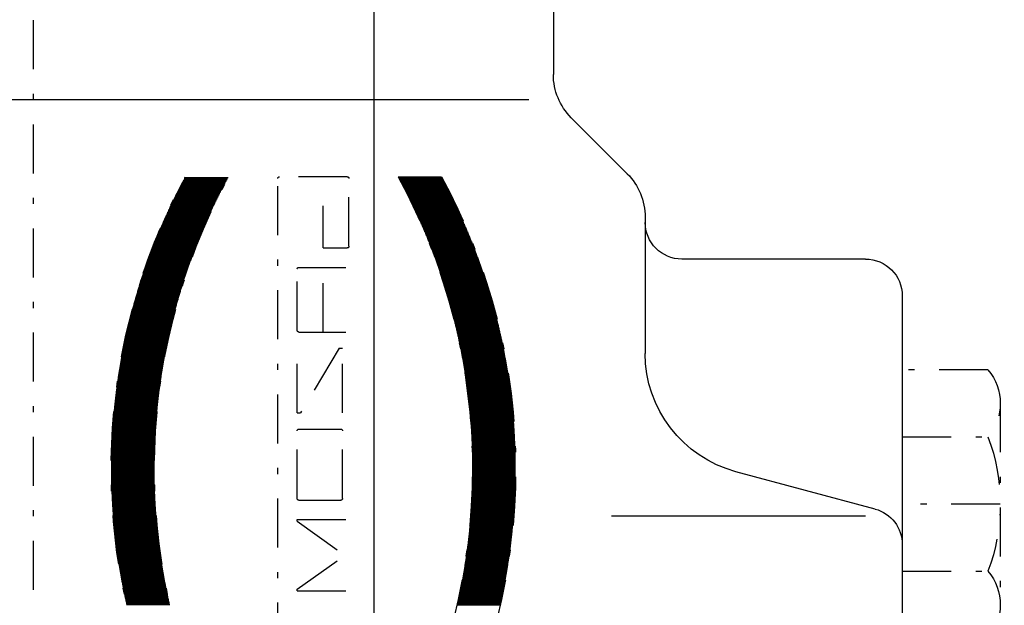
# Model space of a CAD drawing. Extents: x 34439 to 126910, y -74890 to 17912.
# Tile 36 of 256: x 95783 to 95823, y -56869 to -56845. Entities that reach past the tile are written whole.
import ezdxf

# ---------------------------------------------------------------- set-up
doc = ezdxf.new("R2010")
doc.units = 0
doc.header["$MEASUREMENT"] = 0
doc.linetypes.add('DASHDOT', pattern=[8.5, 4, -2, 0.5, -2])
doc.layers.add('gaz', color=1, linetype='Continuous', lineweight=30)
for name, color, linetype in [('LC-002-002-----0', 2, 'DASHDOT'), ('LC-007-002-----0', 1, 'Continuous'), ('LC-009-002-----0', 1, 'Continuous'), ('LC-010-002-----0', 1, 'Continuous')]:
    doc.layers.add(name, color=color, linetype=linetype)

# ---------------------------------------------------------------- blocks, each defined once
blk = doc.blocks.new('kdk dn40 pn50')
at = {"layer": 'LC-002-002-----0', "color": 3}
for p, q in [((-9.699, -9.972), (-9.699, -6.432)), ((-9.619, -9.969), (-9.619, -6.429)), ((-9.54, -9.965), (-9.54, -6.425)), ((-9.46, -9.962), (-9.46, -6.422)), ((-9.381, -9.959), (-9.381, -6.419)), ((-9.302, -9.956), (-9.302, -6.416)), ((-9.222, -9.953), (-9.222, -6.413)), ((-9.143, -9.95), (-9.143, -6.41)), ((-9.063, -9.947), (-9.063, -6.407)), ((-8.984, -9.944), (-8.984, -6.404)), ((-8.905, -9.942), (-8.905, -6.402)), ((-8.825, -9.94), (-8.825, -6.4)), ((-8.746, -9.937), (-8.746, -6.397)), ((-8.666, -9.935), (-8.666, -6.395)), ((-8.587, -9.933), (-8.587, -6.393)), ((-8.508, -9.931), (-8.508, -6.391)), ((-8.428, -9.93), (-8.428, -6.39)), ((-8.349, -9.928), (-8.349, -6.388)), ((-8.269, -9.927), (-8.269, -6.387)), ((-8.19, -9.925), (-8.19, -6.385)), ((-8.111, -9.924), (-8.111, -6.384)), ((-8.031, -9.923), (-8.031, -6.383)), ((-7.952, -9.922), (-7.952, -6.382)), ((-7.872, -9.921), (-7.872, -6.381)), ((-7.793, -9.921), (-7.793, -6.381)), ((-7.713, -9.92), (-7.713, -6.38)), ((-7.634, -9.92), (-7.634, -6.38)), ((-7.555, -9.919), (-7.555, -6.379)), ((-7.475, -9.919), (-7.475, -6.379)), ((-7.396, -9.919), (-7.396, -6.379)), ((-7.316, -9.919), (-7.316, -6.379)), ((-7.237, -9.919), (-7.237, -6.379)), ((-7.158, -9.92), (-7.158, -6.38)), ((-7.078, -9.92), (-7.078, -6.38)), ((-6.999, -9.921), (-6.999, -6.381)), ((-6.919, -9.921), (-6.919, -6.381)), ((-6.84, -9.922), (-6.84, -6.382)), ((-6.761, -9.923), (-6.761, -6.383)), ((-6.681, -9.924), (-6.681, -6.384)), ((-6.602, -9.925), (-6.602, -6.385)), ((-6.522, -9.927), (-6.522, -6.387)), ((-6.443, -9.928), (-6.443, -6.388)), ((-6.364, -9.93), (-6.364, -6.39)), ((-6.284, -9.931), (-6.284, -6.391)), ((-6.205, -9.933), (-6.205, -6.393)), ((-6.125, -9.935), (-6.125, -6.395)), ((-6.046, -9.937), (-6.046, -6.397)), ((-5.967, -9.94), (-5.967, -6.4)), ((-5.887, -9.942), (-5.887, -6.402)), ((-5.808, -9.944), (-5.808, -6.404)), ((-5.728, -9.947), (-5.728, -6.407)), ((-5.649, -9.95), (-5.649, -6.41)), ((-5.569, -9.953), (-5.569, -6.413)), ((-5.49, -9.956), (-5.49, -6.416)), ((-5.411, -9.959), (-5.411, -6.419)), ((-5.331, -9.962), (-5.331, -6.422)), ((-5.252, -9.965), (-5.252, -6.425)), ((-5.172, -9.969), (-5.172, -6.429)), ((-5.093, -9.972), (-5.093, -6.432)), ((-16.607, -10.777), (-16.607, -7.237)), ((-16.528, -10.763), (-16.528, -7.223)), ((-16.448, -10.748), (-16.448, -7.208)), ((-16.369, -10.733), (-16.369, -7.193)), ((-16.289, -10.719), (-16.289, -7.179)), ((-16.21, -10.704), (-16.21, -7.164)), ((-16.131, -10.69), (-16.131, -7.15)), ((-16.051, -10.676), (-16.051, -7.136)), ((-15.972, -10.662), (-15.972, -7.122)), ((-15.892, -10.648), (-15.892, -7.108)), ((-15.813, -10.635), (-15.813, -7.095)), ((-15.734, -10.621), (-15.734, -7.081)), ((-15.654, -10.608), (-15.654, -7.068)), ((-15.575, -10.595), (-15.575, -7.055)), ((-15.495, -10.581), (-15.495, -7.041)), ((-15.416, -10.568), (-15.416, -7.028)), ((-15.337, -10.556), (-15.337, -7.016)), ((-15.257, -10.543), (-15.257, -7.003)), ((-15.178, -10.53), (-15.178, -6.99)), ((-15.098, -10.518), (-15.098, -6.978)), ((-15.019, -10.505), (-15.019, -6.965)), ((-14.94, -10.493), (-14.94, -6.953)), ((-14.86, -10.481), (-14.86, -6.941)), ((-14.781, -10.469), (-14.781, -6.929)), ((-14.701, -10.457), (-14.701, -6.917)), ((-14.622, -10.446), (-14.622, -6.906)), ((-14.543, -10.434), (-14.543, -6.894)), ((-14.463, -10.423), (-14.463, -6.883)), ((-14.384, -10.411), (-14.384, -6.871)), ((-14.304, -10.4), (-14.304, -6.86)), ((-14.225, -10.389), (-14.225, -6.849)), ((-14.145, -10.378), (-14.145, -6.838)), ((-14.066, -10.367), (-14.066, -6.827)), ((-13.987, -10.357), (-13.987, -6.817)), ((-13.907, -10.346), (-13.907, -6.806)), ((-13.828, -10.336), (-13.828, -6.796)), ((-13.748, -10.325), (-13.748, -6.785)), ((-13.669, -10.315), (-13.669, -6.775)), ((-13.59, -10.305), (-13.59, -6.765)), ((-13.51, -10.295), (-13.51, -6.755)), ((-13.431, -10.286), (-13.431, -6.746)), ((-13.351, -10.276), (-13.351, -6.736)), ((-13.272, -10.267), (-13.272, -6.727)), ((-13.193, -10.257), (-13.193, -6.717)), ((-13.113, -10.248), (-13.113, -6.708)), ((-13.034, -10.239), (-13.034, -6.699)), ((-12.954, -10.23), (-12.954, -6.69)), ((-12.875, -10.221), (-12.875, -6.681)), ((-12.796, -10.212), (-12.796, -6.672)), ((-12.716, -10.204), (-12.716, -6.664)), ((-12.637, -10.195), (-12.637, -6.655)), ((-12.557, -10.187), (-12.557, -6.647)), ((-12.478, -10.179), (-12.478, -6.639)), ((-12.399, -10.171), (-12.399, -6.631)), ((-12.319, -10.163), (-12.319, -6.623)), ((-12.24, -10.155), (-12.24, -6.615)), ((-12.16, -10.147), (-12.16, -6.607)), ((-12.081, -10.14), (-12.081, -6.6)), ((-12.001, -10.132), (-12.001, -6.592)), ((-11.922, -10.125), (-11.922, -6.585)), ((-11.843, -10.118), (-11.843, -6.578)), ((-11.763, -10.111), (-11.763, -6.571)), ((-11.684, -10.104), (-11.684, -6.564)), ((-11.604, -10.097), (-11.604, -6.557)), ((-11.525, -10.09), (-11.525, -6.55)), ((-11.446, -10.084), (-11.446, -6.544)), ((-11.366, -10.077), (-11.366, -6.537)), ((-11.287, -10.071), (-11.287, -6.531)), ((-11.207, -10.065), (-11.207, -6.525)), ((-11.128, -10.059), (-11.128, -6.519)), ((-11.049, -10.053), (-11.049, -6.513)), ((-10.969, -10.047), (-10.969, -6.507)), ((-10.89, -10.042), (-10.89, -6.502)), ((-10.81, -10.036), (-10.81, -6.496)), ((-10.731, -10.031), (-10.731, -6.491)), ((-10.652, -10.026), (-10.652, -6.486)), ((-10.572, -10.02), (-10.572, -6.48)), ((-10.493, -10.015), (-10.493, -6.475)), ((-10.413, -10.01), (-10.413, -6.47)), ((-10.334, -10.006), (-10.334, -6.466)), ((-10.255, -10.001), (-10.255, -6.461)), ((-10.175, -9.997), (-10.175, -6.457)), ((-10.096, -9.992), (-10.096, -6.452)), ((-10.016, -9.988), (-10.016, -6.448)), ((-9.937, -9.984), (-9.937, -6.444)), ((-9.857, -9.98), (-9.857, -6.44)), ((-9.778, -9.976), (-9.778, -6.436)), ((-5.014, -9.976), (-5.014, -6.436)), ((-4.934, -9.98), (-4.934, -6.44)), ((-4.855, -9.984), (-4.855, -6.444)), ((-4.775, -9.988), (-4.775, -6.448)), ((-4.696, -9.992), (-4.696, -6.452)), ((-4.617, -9.997), (-4.617, -6.457)), ((-4.537, -10.001), (-4.537, -6.461)), ((-4.458, -10.006), (-4.458, -6.466)), ((-4.378, -10.01), (-4.378, -6.47)), ((-4.299, -10.015), (-4.299, -6.475)), ((-4.22, -10.02), (-4.22, -6.48)), ((-4.14, -10.026), (-4.14, -6.486)), ((-4.061, -10.031), (-4.061, -6.491)), ((-3.981, -10.036), (-3.981, -6.496)), ((-3.902, -10.042), (-3.902, -6.502)), ((-3.823, -10.047), (-3.823, -6.507)), ((-3.743, -10.053), (-3.743, -6.513)), ((-3.664, -10.059), (-3.664, -6.519)), ((-3.584, -10.065), (-3.584, -6.525)), ((-3.505, -10.071), (-3.505, -6.531)), ((-3.425, -10.077), (-3.425, -6.537)), ((-3.346, -10.084), (-3.346, -6.544)), ((-3.267, -10.09), (-3.267, -6.55)), ((-3.187, -10.097), (-3.187, -6.557)), ((-3.108, -10.104), (-3.108, -6.564)), ((-3.028, -10.111), (-3.028, -6.571)), ((-2.949, -10.118), (-2.949, -6.578)), ((-2.87, -10.125), (-2.87, -6.585)), ((-2.79, -10.132), (-2.79, -6.592)), ((-2.711, -10.14), (-2.711, -6.6)), ((-2.631, -10.147), (-2.631, -6.607)), ((-2.552, -10.155), (-2.552, -6.615)), ((-2.473, -10.163), (-2.473, -6.623)), ((-2.393, -10.171), (-2.393, -6.631)), ((-2.314, -10.179), (-2.314, -6.639)), ((-2.234, -10.187), (-2.234, -6.647)), ((-2.155, -10.195), (-2.155, -6.655)), ((-2.076, -10.204), (-2.076, -6.664)), ((-1.996, -10.212), (-1.996, -6.672)), ((-1.917, -10.221), (-1.917, -6.681)), ((-1.837, -10.23), (-1.837, -6.69)), ((-1.758, -10.239), (-1.758, -6.699)), ((-1.679, -10.248), (-1.679, -6.708)), ((-1.599, -10.257), (-1.599, -6.717)), ((-1.52, -10.267), (-1.52, -6.727)), ((-1.44, -10.276), (-1.44, -6.736)), ((-1.361, -10.286), (-1.361, -6.746)), ((-1.281, -10.295), (-1.281, -6.755)), ((-1.202, -10.305), (-1.202, -6.765)), ((-1.123, -10.315), (-1.123, -6.775)), ((-1.043, -10.325), (-1.043, -6.785)), ((-0.964, -10.336), (-0.964, -6.796)), ((-0.884, -10.346), (-0.884, -6.806)), ((-0.805, -10.357), (-0.805, -6.817)), ((-0.726, -10.367), (-0.726, -6.827)), ((-0.646, -10.378), (-0.646, -6.838)), ((-0.567, -10.389), (-0.567, -6.849)), ((-0.487, -10.4), (-0.487, -6.86)), ((-0.408, -10.411), (-0.408, -6.871)), ((-0.329, -10.423), (-0.329, -6.883)), ((-0.249, -10.434), (-0.249, -6.894)), ((-0.17, -10.446), (-0.17, -6.906)), ((-0.09, -10.457), (-0.09, -6.917)), ((-0.011, -10.469), (-0.011, -6.929)), ((0.068, -10.481), (0.068, -6.941)), ((0.148, -10.493), (0.148, -6.953)), ((0.227, -10.505), (0.227, -6.965)), ((0.307, -10.518), (0.307, -6.978)), ((0.386, -10.53), (0.386, -6.99)), ((0.465, -10.543), (0.465, -7.003)), ((0.545, -10.556), (0.545, -7.016)), ((0.624, -10.568), (0.624, -7.028)), ((0.704, -10.581), (0.704, -7.041)), ((0.783, -10.595), (0.783, -7.055)), ((0.863, -10.608), (0.863, -7.068)), ((0.942, -10.621), (0.942, -7.081)), ((1.021, -10.635), (1.021, -7.095)), ((1.101, -10.648), (1.101, -7.108)), ((1.18, -10.662), (1.18, -7.122)), ((1.26, -10.676), (1.26, -7.136)), ((1.339, -10.69), (1.339, -7.15)), ((1.418, -10.704), (1.418, -7.164)), ((1.498, -10.719), (1.498, -7.179)), ((1.577, -10.733), (1.577, -7.193)), ((1.657, -10.748), (1.657, -7.208)), ((1.736, -10.763), (1.736, -7.223)), ((1.815, -10.777), (1.815, -7.237)), ((-20.101, -11.565), (-20.101, -8.025)), ((-20.022, -11.544), (-20.022, -8.004)), ((-19.942, -11.524), (-19.942, -7.984)), ((-19.863, -11.503), (-19.863, -7.963)), ((-19.783, -11.483), (-19.783, -7.943)), ((-19.704, -11.462), (-19.704, -7.922)), ((-19.625, -11.442), (-19.625, -7.902)), ((-19.545, -11.422), (-19.545, -7.882)), ((-19.466, -11.402), (-19.466, -7.862)), ((-19.386, -11.383), (-19.386, -7.843)), ((-19.307, -11.363), (-19.307, -7.823)), ((-19.228, -11.343), (-19.228, -7.803)), ((-19.148, -11.324), (-19.148, -7.784)), ((-19.069, -11.305), (-19.069, -7.765)), ((-18.989, -11.286), (-18.989, -7.746)), ((-18.91, -11.267), (-18.91, -7.727)), ((-18.831, -11.248), (-18.831, -7.708)), ((-18.751, -11.23), (-18.751, -7.69)), ((-18.672, -11.211), (-18.672, -7.671)), ((-18.592, -11.193), (-18.592, -7.653)), ((-18.513, -11.174), (-18.513, -7.634)), ((-18.433, -11.156), (-18.433, -7.616)), ((-18.354, -11.138), (-18.354, -7.598)), ((-18.275, -11.121), (-18.275, -7.581)), ((-18.195, -11.103), (-18.195, -7.563)), ((-18.116, -11.085), (-18.116, -7.545)), ((-18.036, -11.068), (-18.036, -7.528)), ((-17.957, -11.051), (-17.957, -7.511)), ((-17.878, -11.033), (-17.878, -7.493)), ((-17.798, -11.016), (-17.798, -7.476)), ((-17.719, -11), (-17.719, -7.46)), ((-17.639, -10.983), (-17.639, -7.443)), ((-17.56, -10.966), (-17.56, -7.426)), ((-17.481, -10.95), (-17.481, -7.41)), ((-17.401, -10.933), (-17.401, -7.393)), ((-17.322, -10.917), (-17.322, -7.377)), ((-17.242, -10.901), (-17.242, -7.361)), ((-17.163, -10.885), (-17.163, -7.345)), ((-17.084, -10.869), (-17.084, -7.329)), ((-17.004, -10.854), (-17.004, -7.314)), ((-16.925, -10.838), (-16.925, -7.298)), ((-16.845, -10.823), (-16.845, -7.283)), ((-16.766, -10.808), (-16.766, -7.268)), ((-16.687, -10.792), (-16.687, -7.252)), ((1.895, -10.792), (1.895, -7.252)), ((1.974, -10.808), (1.974, -7.268)), ((2.054, -10.823), (2.054, -7.283)), ((2.133, -10.838), (2.133, -7.298)), ((2.212, -10.854), (2.212, -7.314)), ((2.292, -10.869), (2.292, -7.329)), ((2.371, -10.885), (2.371, -7.345)), ((2.451, -10.901), (2.451, -7.361)), ((2.53, -10.917), (2.53, -7.377)), ((2.61, -10.933), (2.61, -7.393)), ((2.689, -10.95), (2.689, -7.41)), ((2.768, -10.966), (2.768, -7.426)), ((2.848, -10.983), (2.848, -7.443)), ((2.927, -11), (2.927, -7.46)), ((3.007, -11.016), (3.007, -7.476)), ((3.086, -11.033), (3.086, -7.493)), ((3.165, -11.051), (3.165, -7.511)), ((3.245, -11.068), (3.245, -7.528)), ((3.324, -11.085), (3.324, -7.545)), ((3.404, -11.103), (3.404, -7.563)), ((3.483, -11.121), (3.483, -7.581)), ((3.562, -11.138), (3.562, -7.598)), ((3.642, -11.156), (3.642, -7.616)), ((3.721, -11.174), (3.721, -7.634)), ((-22.88, -12.385), (-22.88, -8.845)), ((-22.801, -12.359), (-22.801, -8.819)), ((-22.721, -12.333), (-22.721, -8.793)), ((-22.642, -12.308), (-22.642, -8.768)), ((-22.563, -12.282), (-22.563, -8.742)), ((-22.483, -12.257), (-22.483, -8.717)), ((-22.404, -12.232), (-22.404, -8.692)), ((-22.324, -12.207), (-22.324, -8.667)), ((-22.245, -12.182), (-22.245, -8.642)), ((-22.166, -12.157), (-22.166, -8.617)), ((-22.086, -12.133), (-22.086, -8.593)), ((-22.007, -12.108), (-22.007, -8.568)), ((-21.927, -12.084), (-21.927, -8.544)), ((-21.848, -12.06), (-21.848, -8.52)), ((-21.769, -12.036), (-21.769, -8.496)), ((-21.689, -12.012), (-21.689, -8.472)), ((-21.61, -11.988), (-21.61, -8.448)), ((-21.53, -11.965), (-21.53, -8.425)), ((-21.451, -11.941), (-21.451, -8.401)), ((-21.372, -11.918), (-21.372, -8.378)), ((-21.292, -11.895), (-21.292, -8.355)), ((-21.213, -11.872), (-21.213, -8.332)), ((-21.133, -11.849), (-21.133, -8.309)), ((-21.054, -11.827), (-21.054, -8.287)), ((-20.975, -11.804), (-20.975, -8.264)), ((-20.895, -11.782), (-20.895, -8.242)), ((-20.816, -11.759), (-20.816, -8.219)), ((-20.736, -11.737), (-20.736, -8.197)), ((-20.657, -11.715), (-20.657, -8.175)), ((-20.577, -11.693), (-20.577, -8.153)), ((-20.498, -11.672), (-20.498, -8.132)), ((-20.419, -11.65), (-20.419, -8.11)), ((-20.339, -11.629), (-20.339, -8.089)), ((-20.26, -11.607), (-20.26, -8.067)), ((-20.18, -11.586), (-20.18, -8.046)), ((-25.104, -13.17), (-25.104, -9.63)), ((-25.024, -13.14), (-25.024, -9.6)), ((-24.945, -13.11), (-24.945, -9.57)), ((-24.865, -13.08), (-24.865, -9.54)), ((-24.786, -13.051), (-24.786, -9.511)), ((-24.707, -13.021), (-24.707, -9.481)), ((-24.627, -12.992), (-24.627, -9.452)), ((-24.548, -12.963), (-24.548, -9.423)), ((-24.468, -12.934), (-24.468, -9.394)), ((-24.389, -12.905), (-24.389, -9.365)), ((-24.31, -12.876), (-24.31, -9.336)), ((-24.23, -12.847), (-24.23, -9.307)), ((-24.151, -12.819), (-24.151, -9.279)), ((-24.071, -12.791), (-24.071, -9.251)), ((-23.992, -12.763), (-23.992, -9.223)), ((-23.913, -12.735), (-23.913, -9.195)), ((-23.833, -12.707), (-23.833, -9.167)), ((-23.754, -12.679), (-23.754, -9.139)), ((-23.674, -12.652), (-23.674, -9.112)), ((-23.595, -12.624), (-23.595, -9.084)), ((-23.516, -12.597), (-23.516, -9.057)), ((-23.436, -12.57), (-23.436, -9.03)), ((-23.357, -12.543), (-23.357, -9.003)), ((-23.277, -12.516), (-23.277, -8.976)), ((-23.198, -12.49), (-23.198, -8.95)), ((-23.119, -12.463), (-23.119, -8.923)), ((-23.039, -12.437), (-23.039, -8.897)), ((-22.96, -12.411), (-22.96, -8.871)), ((-27.089, -13.974), (-27.089, -10.434)), ((-27.01, -13.939), (-27.01, -10.399)), ((-26.93, -13.906), (-26.93, -10.366)), ((-26.851, -13.872), (-26.851, -10.332)), ((-26.771, -13.838), (-26.771, -10.298)), ((-26.692, -13.805), (-26.692, -10.265)), ((-26.612, -13.772), (-26.612, -10.232)), ((-26.533, -13.738), (-26.533, -10.198)), ((-26.454, -13.706), (-26.454, -10.166)), ((-26.374, -13.673), (-26.374, -10.133)), ((-26.295, -13.64), (-26.295, -10.1)), ((-26.215, -13.608), (-26.215, -10.068)), ((-26.136, -13.575), (-26.136, -10.035)), ((-26.057, -13.543), (-26.057, -10.003)), ((-25.977, -13.511), (-25.977, -9.971)), ((-25.898, -13.48), (-25.898, -9.94)), ((-25.818, -13.448), (-25.818, -9.908)), ((-25.739, -13.416), (-25.739, -9.876)), ((-25.66, -13.385), (-25.66, -9.845)), ((-25.58, -13.354), (-25.58, -9.814)), ((-25.501, -13.323), (-25.501, -9.783)), ((-25.421, -13.292), (-25.421, -9.752)), ((-25.342, -13.261), (-25.342, -9.721)), ((-25.263, -13.231), (-25.263, -9.691)), ((-25.183, -13.2), (-25.183, -9.66)), ((-28.836, -14.765), (-28.836, -11.225)), ((-28.756, -14.727), (-28.756, -11.187)), ((-28.677, -14.69), (-28.677, -11.15)), ((-28.598, -14.652), (-28.598, -11.112)), ((-28.518, -14.615), (-28.518, -11.075)), ((-28.439, -14.578), (-28.439, -11.038)), ((-28.359, -14.541), (-28.359, -11.001)), ((-28.28, -14.504), (-28.28, -10.964)), ((-28.201, -14.468), (-28.201, -10.928)), ((-28.121, -14.431), (-28.121, -10.891)), ((-28.042, -14.395), (-28.042, -10.855)), ((-27.962, -14.359), (-27.962, -10.819)), ((-27.883, -14.323), (-27.883, -10.783)), ((-27.804, -14.287), (-27.804, -10.747)), ((-27.724, -14.252), (-27.724, -10.712)), ((-27.645, -14.217), (-27.645, -10.677)), ((-27.565, -14.181), (-27.565, -10.641)), ((-27.486, -14.146), (-27.486, -10.606)), ((-27.407, -14.111), (-27.407, -10.571)), ((-27.327, -14.077), (-27.327, -10.537)), ((-27.248, -14.042), (-27.248, -10.502)), ((-27.168, -14.008), (-27.168, -10.468)), ((-30.503, -15.598), (-30.503, -12.058)), ((-30.424, -15.556), (-30.424, -12.016)), ((-30.345, -15.515), (-30.345, -11.975)), ((-30.265, -15.474), (-30.265, -11.934)), ((-30.186, -15.433), (-30.186, -11.893)), ((-30.106, -15.392), (-30.106, -11.852)), ((-30.027, -15.352), (-30.027, -11.812)), ((-29.948, -15.311), (-29.948, -11.771)), ((-29.868, -15.271), (-29.868, -11.731)), ((-29.789, -15.231), (-29.789, -11.691)), ((-29.709, -15.191), (-29.709, -11.651)), ((-29.63, -15.152), (-29.63, -11.612)), ((-29.551, -15.112), (-29.551, -11.572)), ((-29.471, -15.073), (-29.471, -11.533)), ((-29.392, -15.034), (-29.392, -11.494)), ((-29.312, -14.995), (-29.312, -11.455)), ((-29.233, -14.956), (-29.233, -11.416)), ((-29.154, -14.918), (-29.154, -11.378)), ((-29.074, -14.879), (-29.074, -11.339)), ((-28.995, -14.841), (-28.995, -11.301)), ((-28.915, -14.803), (-28.915, -11.263)), ((-31.139, -15.936), (-31.139, -12.396)), ((-31.059, -15.893), (-31.059, -12.353)), ((-30.98, -15.85), (-30.98, -12.31)), ((-30.9, -15.808), (-30.9, -12.268)), ((-30.821, -15.765), (-30.821, -12.225)), ((-30.742, -15.723), (-30.742, -12.183)), ((-30.662, -15.681), (-30.662, -12.141)), ((-30.583, -15.639), (-30.583, -12.099)), ((16.047, -19.995), (-31.085, -19.995)), ((-31.218, -25.671), (-31.218, -20.128)), ((-23.825, -21.713), (-23.825, -25.54)), ((-18.677, -21.579), (-23.691, -21.579)), ((-18.544, -21.713), (-18.544, -25.54)), ((-11.942, -21.579), (-17.223, -21.579)), ((-11.942, -21.579), (-11.942, -21.843)), ((-10.622, -21.713), (-10.622, -25.143)), ((-4.946, -21.579), (-10.489, -21.579)), ((-4.813, -21.713), (-4.813, -25.143)), ((-3.101, -21.579), (-3.229, -21.579)), ((-3.229, -21.579), (-3.229, -25.54)), ((-3.101, -21.579), (-0.324, -25.466)), ((2.452, -21.579), (-0.324, -25.466)), ((2.58, -21.579), (2.452, -21.579)), ((2.58, -21.579), (2.58, -25.54)), ((-17.223, -25.012), (-11.942, -21.843)), ((-25.409, -23.692), (-28.842, -23.692)), ((-25.409, -23.692), (-25.409, -25.671)), ((-18.544, -23.692), (-23.825, -23.692)), ((-17.223, -25.012), (-17.223, -25.276)), ((-11.942, -25.276), (-17.223, -25.276)), ((-4.946, -25.276), (-10.489, -25.276)), ((-25.542, -25.804), (-31.085, -25.804)), ((-31.218, -29.82), (-31.218, -33.36)), ((-31.139, -29.863), (-31.139, -33.403)), ((-31.059, -29.906), (-31.059, -33.446)), ((-30.98, -29.949), (-30.98, -33.489)), ((-30.9, -29.991), (-30.9, -33.531)), ((-30.821, -30.034), (-30.821, -33.574)), ((-30.742, -30.076), (-30.742, -33.616)), ((-30.662, -30.118), (-30.662, -33.658)), ((-30.583, -30.16), (-30.583, -33.7)), ((-30.503, -30.201), (-30.503, -33.741)), ((-30.424, -30.243), (-30.424, -33.783)), ((-30.345, -30.284), (-30.345, -33.824)), ((-30.265, -30.325), (-30.265, -33.865)), ((-30.186, -30.366), (-30.186, -33.906)), ((-30.106, -30.407), (-30.106, -33.947)), ((-30.027, -30.447), (-30.027, -33.987)), ((-29.948, -30.488), (-29.948, -34.028)), ((-29.868, -30.528), (-29.868, -34.068)), ((-29.789, -30.568), (-29.789, -34.108)), ((-29.709, -30.608), (-29.709, -34.148)), ((-29.63, -30.647), (-29.63, -34.187)), ((-29.551, -30.687), (-29.551, -34.227)), ((-29.471, -30.726), (-29.471, -34.266)), ((-29.392, -30.765), (-29.392, -34.305)), ((-29.312, -30.804), (-29.312, -34.344)), ((-29.233, -30.843), (-29.233, -34.383)), ((-29.154, -30.882), (-29.154, -34.422)), ((-29.074, -30.92), (-29.074, -34.46)), ((-28.995, -30.958), (-28.995, -34.498)), ((-28.915, -30.996), (-28.915, -34.536)), ((-28.836, -31.034), (-28.836, -34.574)), ((-28.756, -31.072), (-28.756, -34.612)), ((-28.677, -31.11), (-28.677, -34.65)), ((-28.598, -31.147), (-28.598, -34.687)), ((-28.518, -31.184), (-28.518, -34.724)), ((-28.439, -31.221), (-28.439, -34.761)), ((-28.359, -31.258), (-28.359, -34.798)), ((-28.28, -31.295), (-28.28, -34.835)), ((-28.201, -31.331), (-28.201, -34.871)), ((-28.121, -31.368), (-28.121, -34.908)), ((-28.042, -31.404), (-28.042, -34.944)), ((-27.962, -31.44), (-27.962, -34.98)), ((-27.883, -31.476), (-27.883, -35.016)), ((-27.804, -31.512), (-27.804, -35.052)), ((-27.724, -31.547), (-27.724, -35.087)), ((-27.645, -31.583), (-27.645, -35.123)), ((-27.565, -31.618), (-27.565, -35.158)), ((-27.486, -31.653), (-27.486, -35.193)), ((-27.407, -31.688), (-27.407, -35.228)), ((-27.327, -31.722), (-27.327, -35.262)), ((-27.248, -31.757), (-27.248, -35.297)), ((-27.168, -31.791), (-27.168, -35.331)), ((-27.089, -31.826), (-27.089, -35.366)), ((-27.01, -31.86), (-27.01, -35.4)), ((-26.93, -31.894), (-26.93, -35.434)), ((-26.851, -31.927), (-26.851, -35.467)), ((-26.771, -31.961), (-26.771, -35.501)), ((-26.692, -31.994), (-26.692, -35.534)), ((-26.612, -32.028), (-26.612, -35.568)), ((-26.533, -32.061), (-26.533, -35.601)), ((-26.454, -32.094), (-26.454, -35.634)), ((-26.374, -32.126), (-26.374, -35.666)), ((-26.295, -32.159), (-26.295, -35.699)), ((-26.215, -32.191), (-26.215, -35.731)), ((-26.136, -32.224), (-26.136, -35.764)), ((-26.057, -32.256), (-26.057, -35.796)), ((-25.977, -32.288), (-25.977, -35.828)), ((-25.898, -32.32), (-25.898, -35.86)), ((-25.818, -32.351), (-25.818, -35.891)), ((-25.739, -32.383), (-25.739, -35.923)), ((-25.66, -32.414), (-25.66, -35.954)), ((-25.58, -32.445), (-25.58, -35.985)), ((-25.501, -32.476), (-25.501, -36.016)), ((-25.421, -32.507), (-25.421, -36.047)), ((-25.342, -32.538), (-25.342, -36.078)), ((-25.263, -32.568), (-25.263, -36.108)), ((-25.183, -32.599), (-25.183, -36.139)), ((-25.104, -32.629), (-25.104, -36.169)), ((-25.024, -32.659), (-25.024, -36.199)), ((-24.945, -32.689), (-24.945, -36.229)), ((-24.865, -32.719), (-24.865, -36.259)), ((-24.786, -32.749), (-24.786, -36.289)), ((-24.707, -32.778), (-24.707, -36.318)), ((-24.627, -32.807), (-24.627, -36.347)), ((-24.548, -32.837), (-24.548, -36.377)), ((-24.468, -32.866), (-24.468, -36.406)), ((-24.389, -32.894), (-24.389, -36.434)), ((-24.31, -32.923), (-24.31, -36.463)), ((-24.23, -32.952), (-24.23, -36.492)), ((-24.151, -32.98), (-24.151, -36.52)), ((-24.071, -33.008), (-24.071, -36.548)), ((-23.992, -33.036), (-23.992, -36.576)), ((-23.913, -33.064), (-23.913, -36.604)), ((-23.833, -33.092), (-23.833, -36.632)), ((-23.754, -33.12), (-23.754, -36.66)), ((-23.674, -33.147), (-23.674, -36.687)), ((-23.595, -33.175), (-23.595, -36.715)), ((-23.516, -33.202), (-23.516, -36.742)), ((-23.436, -33.229), (-23.436, -36.769)), ((-23.357, -33.256), (-23.357, -36.796)), ((-23.277, -33.283), (-23.277, -36.823)), ((-23.198, -33.309), (-23.198, -36.849)), ((-23.119, -33.336), (-23.119, -36.876)), ((-23.039, -33.362), (-23.039, -36.902)), ((-22.96, -33.388), (-22.96, -36.928)), ((-22.88, -33.414), (-22.88, -36.954)), ((-22.801, -33.44), (-22.801, -36.98)), ((-22.721, -33.466), (-22.721, -37.006)), ((-22.642, -33.491), (-22.642, -37.031)), ((-22.563, -33.517), (-22.563, -37.057)), ((-22.483, -33.542), (-22.483, -37.082)), ((-22.404, -33.567), (-22.404, -37.107)), ((-22.324, -33.592), (-22.324, -37.132)), ((-22.245, -33.617), (-22.245, -37.157)), ((-22.166, -33.642), (-22.166, -37.182)), ((-22.086, -33.666), (-22.086, -37.206)), ((-22.007, -33.691), (-22.007, -37.231)), ((-21.927, -33.715), (-21.927, -37.255)), ((-21.848, -33.739), (-21.848, -37.279)), ((-21.769, -33.763), (-21.769, -37.303)), ((-21.689, -33.787), (-21.689, -37.327)), ((-21.61, -33.811), (-21.61, -37.351)), ((-21.53, -33.834), (-21.53, -37.374)), ((-21.451, -33.858), (-21.451, -37.398)), ((-21.372, -33.881), (-21.372, -37.421)), ((-21.292, -33.904), (-21.292, -37.444)), ((-21.213, -33.927), (-21.213, -37.467)), ((-21.133, -33.95), (-21.133, -37.49)), ((-21.054, -33.973), (-21.054, -37.513)), ((-20.975, -33.995), (-20.975, -37.535)), ((-20.895, -34.018), (-20.895, -37.558)), ((-20.816, -34.04), (-20.816, -37.58)), ((-20.736, -34.062), (-20.736, -37.602)), ((-20.657, -34.084), (-20.657, -37.624)), ((-20.577, -34.106), (-20.577, -37.646)), ((-20.498, -34.127), (-20.498, -37.667)), ((-20.419, -34.149), (-20.419, -37.689)), ((-20.339, -34.17), (-20.339, -37.71)), ((-20.26, -34.192), (-20.26, -37.732)), ((-20.18, -34.213), (-20.18, -37.753)), ((-20.101, -34.234), (-20.101, -37.774)), ((-20.022, -34.255), (-20.022, -37.795)), ((-19.942, -34.275), (-19.942, -37.815)), ((-19.863, -34.296), (-19.863, -37.836)), ((-19.783, -34.316), (-19.783, -37.856)), ((-19.704, -34.337), (-19.704, -37.877)), ((-19.625, -34.357), (-19.625, -37.897)), ((-19.545, -34.377), (-19.545, -37.917)), ((-19.466, -34.397), (-19.466, -37.937)), ((-19.386, -34.417), (-19.386, -37.957)), ((-19.307, -34.436), (-19.307, -37.976)), ((-19.228, -34.456), (-19.228, -37.996)), ((-19.148, -34.475), (-19.148, -38.015)), ((-19.069, -34.494), (-19.069, -38.034)), ((-18.989, -34.513), (-18.989, -38.053)), ((-18.91, -34.532), (-18.91, -38.072)), ((-18.831, -34.551), (-18.831, -38.091)), ((-18.751, -34.57), (-18.751, -38.11)), ((-18.672, -34.588), (-18.672, -38.128)), ((-18.592, -34.606), (-18.592, -38.146)), ((-18.513, -34.625), (-18.513, -38.165)), ((-18.433, -34.643), (-18.433, -38.183)), ((-18.354, -34.661), (-18.354, -38.201)), ((-18.275, -34.679), (-18.275, -38.219)), ((-18.195, -34.696), (-18.195, -38.236)), ((-18.116, -34.714), (-18.116, -38.254)), ((-18.036, -34.731), (-18.036, -38.271)), ((-17.957, -34.748), (-17.957, -38.288)), ((-17.878, -34.766), (-17.878, -38.306)), ((-17.798, -34.783), (-17.798, -38.323)), ((-17.719, -34.8), (-17.719, -38.34)), ((-17.639, -34.816), (-17.639, -38.356)), ((-17.56, -34.833), (-17.56, -38.373)), ((-17.481, -34.849), (-17.481, -38.389)), ((-17.401, -34.866), (-17.401, -38.406)), ((-17.322, -34.882), (-17.322, -38.422)), ((-17.242, -34.898), (-17.242, -38.438)), ((-17.163, -34.914), (-17.163, -38.454)), ((-17.084, -34.93), (-17.084, -38.47)), ((-17.004, -34.945), (-17.004, -38.485)), ((-16.925, -34.961), (-16.925, -38.501)), ((-16.845, -34.976), (-16.845, -38.516)), ((-16.766, -34.992), (-16.766, -38.532)), ((-16.687, -35.007), (-16.687, -38.547)), ((-16.607, -35.022), (-16.607, -38.562)), ((-16.528, -35.037), (-16.528, -38.577)), ((-16.448, -35.051), (-16.448, -38.591)), ((-16.369, -35.066), (-16.369, -38.606)), ((-16.289, -35.08), (-16.289, -38.62)), ((-16.21, -35.095), (-16.21, -38.635)), ((-16.131, -35.109), (-16.131, -38.649)), ((-16.051, -35.123), (-16.051, -38.663)), ((-15.972, -35.137), (-15.972, -38.677)), ((-15.892, -35.151), (-15.892, -38.691)), ((-15.813, -35.164), (-15.813, -38.704)), ((-15.734, -35.178), (-15.734, -38.718)), ((-15.654, -35.191), (-15.654, -38.731)), ((-15.575, -35.205), (-15.575, -38.745)), ((-15.495, -35.218), (-15.495, -38.758)), ((-15.416, -35.231), (-15.416, -38.771)), ((-15.337, -35.244), (-15.337, -38.784)), ((-15.257, -35.256), (-15.257, -38.796)), ((-15.178, -35.269), (-15.178, -38.809)), ((-15.098, -35.281), (-15.098, -38.821)), ((-15.019, -35.294), (-15.019, -38.834)), ((-14.94, -35.306), (-14.94, -38.846)), ((-14.86, -35.318), (-14.86, -38.858)), ((-14.781, -35.33), (-14.781, -38.87)), ((-14.701, -35.342), (-14.701, -38.882)), ((-14.622, -35.354), (-14.622, -38.894)), ((-14.543, -35.365), (-14.543, -38.905)), ((-14.463, -35.377), (-14.463, -38.917)), ((-0.329, -35.377), (-0.329, -38.917)), ((-0.249, -35.365), (-0.249, -38.905)), ((-0.17, -35.354), (-0.17, -38.894)), ((-0.09, -35.342), (-0.09, -38.882)), ((-0.011, -35.33), (-0.011, -38.87)), ((0.068, -35.318), (0.068, -38.858)), ((0.148, -35.306), (0.148, -38.846)), ((0.227, -35.294), (0.227, -38.834)), ((0.307, -35.281), (0.307, -38.821)), ((0.386, -35.269), (0.386, -38.809)), ((0.465, -35.256), (0.465, -38.796)), ((0.545, -35.244), (0.545, -38.784)), ((0.624, -35.231), (0.624, -38.771)), ((0.704, -35.218), (0.704, -38.758)), ((0.783, -35.205), (0.783, -38.745)), ((0.863, -35.191), (0.863, -38.731)), ((0.942, -35.178), (0.942, -38.718)), ((1.021, -35.164), (1.021, -38.704)), ((1.101, -35.151), (1.101, -38.691)), ((1.18, -35.137), (1.18, -38.677)), ((1.26, -35.123), (1.26, -38.663)), ((1.339, -35.109), (1.339, -38.649)), ((1.418, -35.095), (1.418, -38.635)), ((1.498, -35.08), (1.498, -38.62)), ((1.577, -35.066), (1.577, -38.606)), ((1.657, -35.051), (1.657, -38.591)), ((1.736, -35.037), (1.736, -38.577)), ((1.815, -35.022), (1.815, -38.562)), ((1.895, -35.007), (1.895, -38.547)), ((1.974, -34.992), (1.974, -38.532)), ((2.054, -34.976), (2.054, -38.516)), ((2.133, -34.961), (2.133, -38.501)), ((2.212, -34.945), (2.212, -38.485)), ((2.292, -34.93), (2.292, -38.47)), ((2.371, -34.914), (2.371, -38.454)), ((2.451, -34.898), (2.451, -38.438)), ((2.53, -34.882), (2.53, -38.422)), ((2.61, -34.866), (2.61, -38.406)), ((2.689, -34.849), (2.689, -38.389)), ((2.768, -34.833), (2.768, -38.373)), ((2.848, -34.816), (2.848, -38.356)), ((2.927, -34.8), (2.927, -38.34)), ((3.007, -34.783), (3.007, -38.323)), ((3.086, -34.766), (3.086, -38.306)), ((3.165, -34.748), (3.165, -38.288)), ((3.245, -34.731), (3.245, -38.271)), ((3.324, -34.714), (3.324, -38.254)), ((3.404, -34.696), (3.404, -38.236)), ((3.483, -34.679), (3.483, -38.219)), ((3.562, -34.661), (3.562, -38.201)), ((3.642, -34.643), (3.642, -38.183)), ((3.721, -34.625), (3.721, -38.165)), ((-14.384, -35.388), (-14.384, -38.928)), ((-14.304, -35.399), (-14.304, -38.939)), ((-14.225, -35.41), (-14.225, -38.95)), ((-14.145, -35.421), (-14.145, -38.961)), ((-14.066, -35.432), (-14.066, -38.972)), ((-13.987, -35.442), (-13.987, -38.982)), ((-13.907, -35.453), (-13.907, -38.993)), ((-13.828, -35.463), (-13.828, -39.003)), ((-13.748, -35.474), (-13.748, -39.014)), ((-13.669, -35.484), (-13.669, -39.024)), ((-13.59, -35.494), (-13.59, -39.034)), ((-13.51, -35.504), (-13.51, -39.044)), ((-13.431, -35.513), (-13.431, -39.053)), ((-13.351, -35.523), (-13.351, -39.063)), ((-13.272, -35.532), (-13.272, -39.072)), ((-13.193, -35.542), (-13.193, -39.082)), ((-13.113, -35.551), (-13.113, -39.091)), ((-13.034, -35.56), (-13.034, -39.1)), ((-12.954, -35.569), (-12.954, -39.109)), ((-12.875, -35.578), (-12.875, -39.118)), ((-12.796, -35.587), (-12.796, -39.127)), ((-12.716, -35.595), (-12.716, -39.135)), ((-12.637, -35.604), (-12.637, -39.144)), ((-12.557, -35.612), (-12.557, -39.152)), ((-12.478, -35.62), (-12.478, -39.16)), ((-12.399, -35.628), (-12.399, -39.168)), ((-12.319, -35.636), (-12.319, -39.176)), ((-12.24, -35.644), (-12.24, -39.184)), ((-12.16, -35.652), (-12.16, -39.192)), ((-12.081, -35.659), (-12.081, -39.199)), ((-12.001, -35.667), (-12.001, -39.207)), ((-11.922, -35.674), (-11.922, -39.214)), ((-11.843, -35.681), (-11.843, -39.221)), ((-11.763, -35.688), (-11.763, -39.228)), ((-11.684, -35.695), (-11.684, -39.235)), ((-11.604, -35.702), (-11.604, -39.242)), ((-11.525, -35.709), (-11.525, -39.249)), ((-11.446, -35.715), (-11.446, -39.255)), ((-11.366, -35.722), (-11.366, -39.262)), ((-11.287, -35.728), (-11.287, -39.268)), ((-11.207, -35.734), (-11.207, -39.274)), ((-11.128, -35.74), (-11.128, -39.28)), ((-11.049, -35.746), (-11.049, -39.286)), ((-10.969, -35.752), (-10.969, -39.292)), ((-10.89, -35.757), (-10.89, -39.297)), ((-10.81, -35.763), (-10.81, -39.303)), ((-10.731, -35.768), (-10.731, -39.308)), ((-10.652, -35.774), (-10.652, -39.314)), ((-10.572, -35.779), (-10.572, -39.319)), ((-10.493, -35.784), (-10.493, -39.324)), ((-10.413, -35.789), (-10.413, -39.329)), ((-10.334, -35.793), (-10.334, -39.333)), ((-10.255, -35.798), (-10.255, -39.338)), ((-10.175, -35.802), (-10.175, -39.342)), ((-10.096, -35.807), (-10.096, -39.347)), ((-10.016, -35.811), (-10.016, -39.351)), ((-9.937, -35.815), (-9.937, -39.355)), ((-9.857, -35.819), (-9.857, -39.359)), ((-9.778, -35.823), (-9.778, -39.363)), ((-9.699, -35.827), (-9.699, -39.367)), ((-9.619, -35.83), (-9.619, -39.37)), ((-9.54, -35.834), (-9.54, -39.374)), ((-9.46, -35.837), (-9.46, -39.377)), ((-9.381, -35.84), (-9.381, -39.38)), ((-9.302, -35.844), (-9.302, -39.384)), ((-9.222, -35.847), (-9.222, -39.387)), ((-9.143, -35.849), (-9.143, -39.389)), ((-9.063, -35.852), (-9.063, -39.392)), ((-8.984, -35.855), (-8.984, -39.395)), ((-8.905, -35.857), (-8.905, -39.397)), ((-8.825, -35.86), (-8.825, -39.4)), ((-8.746, -35.862), (-8.746, -39.402)), ((-8.666, -35.864), (-8.666, -39.404)), ((-8.587, -35.866), (-8.587, -39.406)), ((-8.508, -35.868), (-8.508, -39.408)), ((-8.428, -35.869), (-8.428, -39.409)), ((-8.349, -35.871), (-8.349, -39.411)), ((-8.269, -35.872), (-8.269, -39.412)), ((-8.19, -35.874), (-8.19, -39.414)), ((-8.111, -35.875), (-8.111, -39.415)), ((-8.031, -35.876), (-8.031, -39.416)), ((-7.952, -35.877), (-7.952, -39.417)), ((-7.872, -35.878), (-7.872, -39.418)), ((-7.793, -35.878), (-7.793, -39.418)), ((-7.713, -35.879), (-7.713, -39.419)), ((-7.634, -35.879), (-7.634, -39.419)), ((-7.555, -35.88), (-7.555, -39.42)), ((-7.475, -35.88), (-7.475, -39.42)), ((-7.396, -35.88), (-7.396, -39.42)), ((-7.316, -35.88), (-7.316, -39.42)), ((-7.237, -35.88), (-7.237, -39.42)), ((-7.158, -35.879), (-7.158, -39.419)), ((-7.078, -35.879), (-7.078, -39.419)), ((-6.999, -35.878), (-6.999, -39.418)), ((-6.919, -35.878), (-6.919, -39.418)), ((-6.84, -35.877), (-6.84, -39.417)), ((-6.761, -35.876), (-6.761, -39.416)), ((-6.681, -35.875), (-6.681, -39.415)), ((-6.602, -35.874), (-6.602, -39.414)), ((-6.522, -35.872), (-6.522, -39.412)), ((-6.443, -35.871), (-6.443, -39.411)), ((-6.364, -35.869), (-6.364, -39.409)), ((-6.284, -35.868), (-6.284, -39.408)), ((-6.205, -35.866), (-6.205, -39.406)), ((-6.125, -35.864), (-6.125, -39.404)), ((-6.046, -35.862), (-6.046, -39.402)), ((-5.967, -35.86), (-5.967, -39.4)), ((-5.887, -35.857), (-5.887, -39.397)), ((-5.808, -35.855), (-5.808, -39.395)), ((-5.728, -35.852), (-5.728, -39.392)), ((-5.649, -35.849), (-5.649, -39.389)), ((-5.569, -35.847), (-5.569, -39.387)), ((-5.49, -35.844), (-5.49, -39.384)), ((-5.411, -35.84), (-5.411, -39.38)), ((-5.331, -35.837), (-5.331, -39.377)), ((-5.252, -35.834), (-5.252, -39.374)), ((-5.172, -35.83), (-5.172, -39.37)), ((-5.093, -35.827), (-5.093, -39.367)), ((-5.014, -35.823), (-5.014, -39.363)), ((-4.934, -35.819), (-4.934, -39.359)), ((-4.855, -35.815), (-4.855, -39.355)), ((-4.775, -35.811), (-4.775, -39.351)), ((-4.696, -35.807), (-4.696, -39.347)), ((-4.617, -35.802), (-4.617, -39.342)), ((-4.537, -35.798), (-4.537, -39.338)), ((-4.458, -35.793), (-4.458, -39.333)), ((-4.378, -35.789), (-4.378, -39.329)), ((-4.299, -35.784), (-4.299, -39.324)), ((-4.22, -35.779), (-4.22, -39.319)), ((-4.14, -35.774), (-4.14, -39.314)), ((-4.061, -35.768), (-4.061, -39.308)), ((-3.981, -35.763), (-3.981, -39.303)), ((-3.902, -35.757), (-3.902, -39.297)), ((-3.823, -35.752), (-3.823, -39.292)), ((-3.743, -35.746), (-3.743, -39.286)), ((-3.664, -35.74), (-3.664, -39.28)), ((-3.584, -35.734), (-3.584, -39.274)), ((-3.505, -35.728), (-3.505, -39.268)), ((-3.425, -35.722), (-3.425, -39.262)), ((-3.346, -35.715), (-3.346, -39.255)), ((-3.267, -35.709), (-3.267, -39.249)), ((-3.187, -35.702), (-3.187, -39.242)), ((-3.108, -35.695), (-3.108, -39.235)), ((-3.028, -35.688), (-3.028, -39.228)), ((-2.949, -35.681), (-2.949, -39.221)), ((-2.87, -35.674), (-2.87, -39.214)), ((-2.79, -35.667), (-2.79, -39.207)), ((-2.711, -35.659), (-2.711, -39.199)), ((-2.631, -35.652), (-2.631, -39.192)), ((-2.552, -35.644), (-2.552, -39.184)), ((-2.473, -35.636), (-2.473, -39.176)), ((-2.393, -35.628), (-2.393, -39.168)), ((-2.314, -35.62), (-2.314, -39.16)), ((-2.234, -35.612), (-2.234, -39.152)), ((-2.155, -35.604), (-2.155, -39.144)), ((-2.076, -35.595), (-2.076, -39.135)), ((-1.996, -35.587), (-1.996, -39.127)), ((-1.917, -35.578), (-1.917, -39.118)), ((-1.837, -35.569), (-1.837, -39.109)), ((-1.758, -35.56), (-1.758, -39.1)), ((-1.679, -35.551), (-1.679, -39.091)), ((-1.599, -35.542), (-1.599, -39.082)), ((-1.52, -35.532), (-1.52, -39.072)), ((-1.44, -35.523), (-1.44, -39.063)), ((-1.361, -35.513), (-1.361, -39.053)), ((-1.281, -35.504), (-1.281, -39.044)), ((-1.202, -35.494), (-1.202, -39.034)), ((-1.123, -35.484), (-1.123, -39.024)), ((-1.043, -35.474), (-1.043, -39.014)), ((-0.964, -35.463), (-0.964, -39.003)), ((-0.884, -35.453), (-0.884, -38.993)), ((-0.805, -35.442), (-0.805, -38.982)), ((-0.726, -35.432), (-0.726, -38.972)), ((-0.646, -35.421), (-0.646, -38.961)), ((-0.567, -35.41), (-0.567, -38.95)), ((-0.487, -35.399), (-0.487, -38.939)), ((-0.408, -35.388), (-0.408, -38.928))]:
    blk.add_line(p, q, dxfattribs=at)
at = {"layer": 'LC-002-002-----0', "color": 1}
for p, q in [((-15.47, -78), (-15.47, -71)), ((-9.985, -71), (-9.985, -78)), ((0.985, -71), (0.985, -78)), ((-12.727, -79), (3.727, -79))]:
    blk.add_line(p, q, dxfattribs=at)
at = {"layer": 'LC-002-002-----0', "color": 3}
for centre, radius, start, end in [((-7.396, -56.233), 49.853, 61.45519, 108.5761), ((-7.396, -56.233), 49.853, 108.67241, 118.54481), ((-7.396, -59.773), 49.853, 61.45519, 118.54481), ((-31.085, -20.128), 0.133, 90, 180), ((-23.691, -21.713), 0.133, 90, 180), ((-18.677, -21.713), 0.133, 0, 90), ((-10.489, -21.713), 0.133, 90, 180), ((-4.946, -21.713), 0.133, 0, 90), ((-31.085, -25.671), 0.133, 180, 270), ((-25.542, -25.671), 0.133, 270, 0), ((-10.489, -25.143), 0.133, 180, 270), ((-4.946, -25.143), 0.133, 270, 0), ((-7.396, 13.973), 49.853, 241.45519, 298.54481), ((-7.396, 13.973), 49.853, 241.45519, 298.54481), ((-7.396, 10.433), 49.853, 241.45519, 251.32759), ((-7.396, 10.433), 49.853, 241.45519, 298.54481)]:
    blk.add_arc(centre, radius, start, end, dxfattribs=at)
at = {"layer": 'LC-002-002-----0', "color": 1}
for centre, radius, start, end in [((-12.727, -74.74), 4.26, 229.93201, 310.06799), ((-4.5, -63.458), 15.542, 249.33452, 290.66548), ((3.727, -74.74), 4.26, 229.93201, 310.06799)]:
    blk.add_arc(centre, radius, start, end, dxfattribs=at)
at = {"layer": 'LC-007-002-----0'}
for p, q in [((-37.5, -40.5), (-37.5, 40.5)), ((-59.902, -42.5), (-39.571, -42.5)), ((-36.036, -43.964), (-31.464, -48.536)), ((-3.5, -68), (-3.5, -47.259)), ((-27.929, -50), (-16.8, -50)), ((-24.5, -68), (-24.5, -53)), ((-21.5, -71), (42.5, -71))]:
    blk.add_line(p, q, dxfattribs=at)
for centre, radius, start, end in [((-39.571, -47.5), 5, 45, 90), ((-27.929, -45), 5, 225, 270), ((-27.5, -53), 3, 0, 90), ((-21.5, -68), 3, 180, 270)]:
    blk.add_arc(centre, radius, start, end, dxfattribs=at)
at = {"layer": 'LC-009-002-----0'}
blk.add_line((-4.096, -68.776), (-7.141, -57.412), dxfattribs=at)
for centre, radius, start, end in [((-16.8, -60), 10, 15, 90), ((-1.198, -68), 3, 195, 270)]:
    blk.add_arc(centre, radius, start, end, dxfattribs=at)
at = {"layer": 'LC-010-002-----0', "color": 2, "linetype": 'DASHDOT'}
for p, q in [((-120.5, 0), (120.5, 0)), ((-4.5, -79), (-4.5, -71))]:
    blk.add_line(p, q, dxfattribs=at)

msp = doc.modelspace()

# ---------------------------------------------------------------- linework, layer by layer
at = {"layer": 'gaz'}
msp.add_line((95797.665, -56771.189), (95797.665, -57563.16), dxfattribs=at)

# ---------------------------------------------------------------- block references
at = {"linetype": 'Continuous', "xscale": -0.5, "yscale": 0.5, "zscale": 2, "rotation": 89.99999999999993}
msp.add_blockref('kdk dn40 pn50', (95783.753, -56866.984), dxfattribs=at)

doc.saveas('drawing.dxf')
